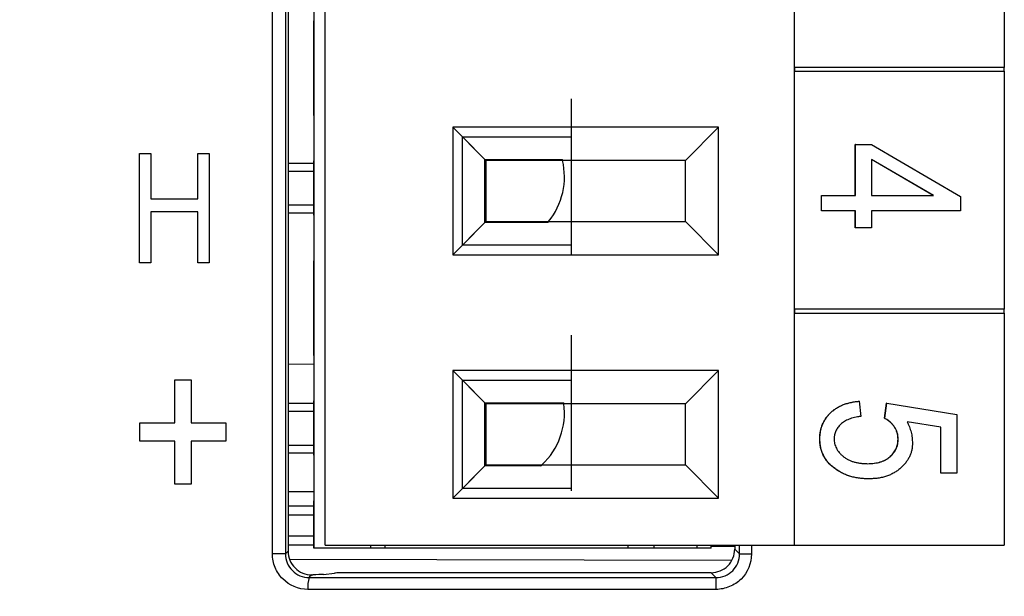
# Model space of a CAD drawing. Header units: millimetres. Extents: x 0 to 840, y 0 to 594.
# Tile 33 of 77: x 312 to 333, y 315 to 327. Entities that reach past the tile are written whole.
import ezdxf

# ---------------------------------------------------------------- set-up
doc = ezdxf.new("R2010")
doc.units = ezdxf.units.MM
doc.header["$LTSCALE"] = 2
doc.linetypes.add('SLD-Solid', pattern=[0])
doc.styles.add('SLDTEXTSTYLE2', font='ARIALN.TTF', dxfattribs={"width": 0.87})
doc.dimstyles.new('SLDDIMSTYLE0', dxfattribs={"dimtxt": 5.4, "dimasz": 5.4, "dimexe": 0, "dimexo": 0.0625, "dimgap": 1.35, "dimtad": 0, "dimdec": 1, "dimrnd": 1e-09, "dimzin": 12, "dimdsep": 46, "dimtxsty": 'SLDTEXTSTYLE2', "dimsah": 1, "dimcen": 0.09, "dimadec": 0, "dimazin": 3, "dimtfac": 1, "dimtdec": 3, "dimtofl": 0, "dimtmove": 0, "dimatfit": 3, "dimfxl": 1, "dimfrac": 2, "dimtolj": 1, "dimtzin": 12, "dimarcsym": 0})

# ---------------------------------------------------------------- blocks, each defined once
blk = doc.blocks.new('_D_2')
at = {"color": 1, "linetype": 'SLD-Solid', "lineweight": 18}
for p, q in [((317.478, 386.238), (280.971, 386.238)), ((282.471, 386.238), (282.471, 340.677)), ((278.271, 336.621), (278.271, 338.142)), ((278.271, 338.142), (286.671, 338.142)), ((286.671, 338.142), (286.671, 336.621)), ((278.271, 321.396), (278.271, 319.874)), ((286.671, 319.874), (286.671, 321.396)), ((278.271, 319.874), (286.671, 319.874)), ((282.471, 256.554), (282.471, 302.114)), ((317.266, 256.554), (280.971, 256.554))]:
    blk.add_line(p, q, dxfattribs=at)
for points in [[(282.471, 386.238), (281.121, 380.838), (283.821, 380.838)], [(282.471, 256.554), (283.821, 261.954), (281.121, 261.954)]]:
    blk.add_solid(points, dxfattribs=at)
at = {"color": 1, "linetype": 'SLD-Solid', "lineweight": 18, "char_height": 5.4, "attachment_point": 1, "rotation": 90, "style": 'SLDTEXTSTYLE2'}
for s, insert in [('5,106', (279.71, 321.396)), ('129,7', (279.71, 303.128))]:
    blk.add_mtext(s, dxfattribs=dict(at, insert=insert))

msp = doc.modelspace()

# ---------------------------------------------------------------- linework, layer by layer
at = {"color": 7, "linetype": 'SLD-Solid', "lineweight": 25}
for p, q in [((317.42, 316.143), (317.42, 341.743)), ((317.697, 341.743), (317.697, 316.143)), ((317.752, 341.688), (317.752, 316.198)), ((318.297, 341.663), (318.297, 316.263)), ((318.534, 316.323), (318.534, 341.623)), ((318.534, 316.323), (318.534, 341.623)), ((328.457, 336.918), (328.457, 326.438)), ((332.897, 331.73), (332.897, 326.438)), ((318.297, 327.963), (318.297, 327.423)), ((318.297, 325.423), (318.297, 327.423)), ((318.297, 327.423), (318.297, 327.423)), ((328.46, 326.438), (328.457, 326.438)), ((328.457, 326.438), (328.457, 326.358)), ((332.897, 326.438), (328.457, 326.438)), ((328.46, 326.358), (328.457, 326.358)), ((328.457, 326.358), (328.457, 321.319)), ((332.9, 326.438), (328.46, 326.438)), ((328.46, 326.438), (328.46, 326.358)), ((328.46, 326.358), (332.9, 326.358)), ((332.9, 326.438), (332.897, 326.438)), ((332.897, 326.358), (332.897, 321.319)), ((332.9, 326.358), (332.9, 326.438)), ((323.737, 325.773), (323.737, 324.969)), ((318.297, 325.423), (318.297, 324.883)), ((318.297, 325.423), (318.297, 325.423)), ((326.857, 325.173), (321.234, 325.173)), ((321.234, 325.173), (321.234, 322.473)), ((321.916, 324.491), (321.234, 325.173)), ((326.154, 324.47), (326.857, 325.173)), ((326.857, 322.473), (326.857, 325.173)), ((318.297, 324.883), (318.297, 324.458)), ((321.438, 324.969), (323.737, 324.969)), ((321.438, 322.676), (321.438, 324.969)), ((321.937, 324.47), (321.438, 324.969)), ((323.737, 324.969), (323.737, 324.47)), ((329.749, 324.806), (330.088, 324.806)), ((329.749, 323.726), (329.749, 324.806)), ((329.752, 324.806), (329.749, 324.806)), ((329.752, 323.726), (329.752, 324.806)), ((329.752, 324.806), (330.091, 324.806)), ((330.091, 324.806), (330.088, 324.806)), ((330.091, 324.806), (331.974, 323.707)), ((314.61, 322.303), (314.61, 324.614)), ((314.61, 324.614), (314.85, 324.614)), ((314.85, 324.614), (314.85, 323.654)), ((315.841, 323.654), (315.841, 324.614)), ((315.841, 324.614), (316.081, 324.614)), ((316.081, 324.614), (316.081, 322.303)), ((321.916, 323.154), (321.916, 324.491)), ((321.916, 324.491), (323.551, 324.491)), ((321.937, 324.47), (321.937, 323.175)), ((323.737, 324.47), (321.937, 324.47)), ((326.154, 324.47), (323.556, 324.47)), ((323.737, 324.47), (323.737, 323.175)), ((326.154, 323.175), (326.154, 324.47)), ((331.401, 323.726), (330.091, 324.49)), ((330.091, 324.49), (330.091, 323.726)), ((331.398, 323.726), (330.091, 324.488)), ((317.752, 324.408), (318.297, 324.408)), ((317.752, 324.408), (318.297, 324.408)), ((318.297, 323.308), (318.297, 324.458)), ((318.297, 324.458), (318.297, 324.458)), ((317.752, 324.241), (318.297, 324.241)), ((314.85, 323.654), (315.841, 323.654)), ((329.033, 323.726), (329.749, 323.726)), ((329.033, 323.405), (329.033, 323.726)), ((329.037, 323.726), (329.033, 323.726)), ((329.037, 323.405), (329.037, 323.726)), ((329.037, 323.726), (329.752, 323.726)), ((329.752, 323.726), (329.749, 323.726)), ((330.091, 323.726), (331.401, 323.726)), ((330.091, 323.726), (331.398, 323.726)), ((331.401, 323.726), (331.398, 323.726)), ((331.974, 323.707), (331.974, 323.405)), ((318.297, 323.525), (317.752, 323.525)), ((315.841, 323.384), (314.85, 323.384)), ((314.85, 323.384), (314.85, 322.303)), ((315.841, 322.303), (315.841, 323.384)), ((317.752, 323.358), (318.297, 323.358)), ((318.297, 323.308), (318.297, 322.883)), ((318.297, 323.308), (318.297, 323.308)), ((329.037, 323.405), (329.033, 323.405)), ((329.752, 323.405), (329.037, 323.405)), ((329.749, 323.045), (329.749, 323.405)), ((329.752, 323.045), (329.752, 323.405)), ((331.974, 323.405), (330.091, 323.405)), ((330.091, 323.405), (330.091, 323.045)), ((321.916, 323.154), (321.234, 322.473)), ((321.937, 323.175), (321.438, 322.676)), ((323.242, 323.154), (321.916, 323.154)), ((321.937, 323.175), (323.737, 323.175)), ((323.26, 323.175), (326.154, 323.175)), ((323.737, 323.175), (323.737, 322.676)), ((326.154, 323.175), (326.857, 322.473)), ((329.752, 323.045), (329.749, 323.045)), ((330.091, 323.045), (329.752, 323.045)), ((318.297, 322.883), (318.297, 322.343)), ((323.737, 322.676), (321.438, 322.676)), ((323.737, 322.676), (323.737, 322.473)), ((321.234, 322.473), (326.857, 322.473)), ((314.85, 322.303), (314.61, 322.303)), ((316.081, 322.303), (315.841, 322.303)), ((318.297, 320.343), (318.297, 322.343)), ((318.297, 322.343), (318.297, 322.343)), ((328.46, 321.319), (328.457, 321.319)), ((328.457, 321.319), (328.457, 321.239)), ((332.897, 321.319), (328.457, 321.319)), ((328.46, 321.239), (328.457, 321.239)), ((328.457, 321.239), (328.457, 316.323)), ((328.46, 321.319), (328.46, 321.239)), ((332.9, 321.319), (328.46, 321.319)), ((328.46, 321.239), (332.9, 321.239)), ((332.9, 321.319), (332.897, 321.319)), ((332.897, 321.239), (332.897, 316.323)), ((332.9, 321.239), (332.9, 321.319)), ((323.737, 320.773), (323.737, 319.819)), ((318.297, 320.343), (318.297, 319.803)), ((318.297, 320.343), (318.297, 320.343)), ((318.297, 320.153), (317.752, 320.155)), ((326.857, 320.023), (321.234, 320.023)), ((321.234, 320.023), (321.234, 317.323)), ((321.916, 319.341), (321.234, 320.023)), ((326.154, 319.32), (326.857, 320.023)), ((326.857, 317.323), (326.857, 320.023)), ((315.354, 318.918), (315.354, 319.828)), ((315.354, 319.828), (315.701, 319.828)), ((315.701, 319.828), (315.701, 318.918)), ((318.297, 319.803), (318.297, 319.378)), ((321.438, 319.819), (323.737, 319.819)), ((321.438, 317.526), (321.438, 319.819)), ((321.937, 319.32), (321.438, 319.819)), ((323.737, 319.819), (323.737, 319.32)), ((317.752, 319.328), (318.297, 319.328)), ((317.752, 319.328), (318.297, 319.328)), ((318.297, 318.228), (318.297, 319.378)), ((318.297, 319.378), (318.297, 319.378)), ((321.916, 318.004), (321.916, 319.341)), ((321.916, 319.341), (323.581, 319.341)), ((323.737, 319.32), (321.937, 319.32)), ((321.937, 319.32), (321.937, 318.025)), ((326.154, 319.32), (323.584, 319.32)), ((323.737, 319.32), (323.737, 318.025)), ((326.154, 318.025), (326.154, 319.32)), ((329.828, 319.371), (329.824, 319.371)), ((329.828, 319.371), (329.865, 319.051)), ((330.367, 319.011), (330.41, 319.331)), ((330.37, 319.011), (330.413, 319.331)), ((330.413, 319.331), (330.41, 319.331)), ((330.413, 319.331), (331.899, 319.091)), ((317.752, 319.161), (318.297, 319.161)), ((331.899, 319.091), (331.899, 317.85)), ((314.617, 318.527), (314.617, 318.918)), ((314.617, 318.918), (315.354, 318.918)), ((315.701, 318.918), (316.438, 318.918)), ((316.438, 318.918), (316.438, 318.527)), ((330.37, 319.011), (330.367, 319.011)), ((331.556, 318.823), (330.844, 318.938)), ((331.56, 318.823), (330.844, 318.938)), ((331.556, 317.85), (331.556, 318.823)), ((331.56, 318.823), (331.556, 318.823)), ((331.56, 317.85), (331.56, 318.823)), ((315.354, 318.527), (314.617, 318.527)), ((315.354, 317.617), (315.354, 318.527)), ((316.438, 318.527), (315.701, 318.527)), ((315.701, 318.527), (315.701, 317.617)), ((317.752, 318.445), (318.297, 318.445)), ((328.999, 318.576), (328.996, 318.576)), ((330.656, 318.571), (330.653, 318.571)), ((317.752, 318.278), (318.297, 318.278)), ((318.297, 318.228), (318.297, 317.803)), ((318.297, 318.228), (318.297, 318.228)), ((321.916, 318.004), (321.234, 317.323)), ((321.937, 318.025), (321.438, 317.526)), ((323.096, 318.004), (321.916, 318.004)), ((321.937, 318.025), (323.737, 318.025)), ((323.12, 318.025), (326.154, 318.025)), ((323.737, 318.025), (323.737, 317.526)), ((326.154, 318.025), (326.857, 317.323)), ((318.297, 317.803), (318.297, 317.263)), ((331.56, 317.85), (331.556, 317.85)), ((331.899, 317.85), (331.56, 317.85)), ((315.701, 317.617), (315.354, 317.617)), ((330.024, 317.73), (330.021, 317.73)), ((323.737, 317.526), (321.438, 317.526)), ((323.737, 317.526), (323.737, 317.473)), ((318.297, 316.263), (318.297, 317.263)), ((321.234, 317.323), (326.857, 317.323)), ((317.752, 317.159), (318.297, 317.16)), ((317.697, 316.143), (317.42, 316.143)), ((318.297, 316.323), (317.752, 316.325)), ((319.497, 316.263), (318.297, 316.263)), ((318.297, 316.263), (318.297, 316.263)), ((318.534, 316.323), (328.457, 316.323)), ((318.534, 316.323), (318.534, 316.323)), ((319.497, 316.323), (319.497, 316.263)), ((319.797, 316.263), (319.497, 316.263)), ((319.797, 316.323), (319.797, 316.263)), ((324.947, 316.263), (319.797, 316.263)), ((324.947, 316.263), (324.947, 316.323)), ((324.947, 316.263), (324.947, 316.323)), ((325.497, 316.263), (324.947, 316.263)), ((324.947, 316.263), (324.947, 316.263)), ((325.497, 316.263), (325.497, 316.323)), ((326.397, 316.263), (325.497, 316.263)), ((326.397, 316.323), (326.397, 316.263)), ((326.697, 316.263), (326.397, 316.263)), ((326.697, 316.263), (326.697, 316.323)), ((327.198, 316.3), (326.697, 316.301)), ((327.198, 316.323), (327.198, 316.242)), ((327.301, 316.14), (327.553, 316.14)), ((328.457, 316.323), (332.897, 316.323)), ((318.498, 315.708), (318.736, 315.734)), ((326.699, 315.743), (318.985, 315.743)), ((318.254, 315.699), (318.273, 315.699))]:
    msp.add_line(p, q, dxfattribs=at)
at = {"color": 8, "linetype": 'SLD-Solid', "lineweight": 25}
for p, q in [((317.752, 317.459), (318.297, 317.46)), ((318.297, 316.96), (317.752, 316.959)), ((317.752, 316.525), (318.297, 316.523)), ((327.301, 316.14), (327.301, 316.323)), ((327.553, 316.323), (327.553, 316.14)), ((327.132, 316), (317.784, 316.025))]:
    msp.add_line(p, q, dxfattribs=at)
at = {"color": 7, "linetype": 'SLD-Solid', "lineweight": 25, "flags": 128}
for points in [[(317.697, 316.143), (317.716, 316.162), (317.752, 316.198)], [(327.198, 316.242), (327.257, 316.183), (327.301, 316.14)], [(326.802, 315.64), (326.762, 315.68), (326.699, 315.743)], [(318.254, 315.699), (318.201, 315.646), (318.195, 315.64)], [(326.802, 315.64), (326.802, 315.633), (326.802, 315.617), (326.802, 315.594), (326.802, 315.563), (326.802, 315.525), (326.802, 315.483), (326.802, 315.438), (326.802, 315.39)]]:
    msp.add_lwpolyline(points, dxfattribs=at)
at = {"color": 7, "linetype": 'SLD-Solid', "lineweight": 25}
for centre, radius, start, end in [((322.097, 324.123), 1.5, 320.8369, 13.3872), ((322.097, 324.123), 1.5, 13.3872, 14.2164), ((322.097, 324.123), 1.5, 319.7905, 320.8369), ((322.097, 319.123), 1.5, 312.9851, 7.5581), ((322.097, 319.123), 1.5, 7.558, 8.3711), ((322.097, 319.123), 1.5, 311.7907, 312.9851), ((318.882, 315.447), 0.713, 164.3846, 184.6304)]:
    msp.add_arc(centre, radius, start, end, dxfattribs=at)
for points, knots in [([(328.996, 318.576), (328.996, 318.602), (328.998, 318.654), (329.008, 318.73), (329.025, 318.803), (329.049, 318.873), (329.081, 318.94), (329.118, 319.003), (329.164, 319.063), (329.215, 319.12), (329.272, 319.173), (329.336, 319.219), (329.404, 319.26), (329.478, 319.295), (329.557, 319.322), (329.641, 319.345), (329.731, 319.362), (329.792, 319.368), (329.824, 319.371)], [0, 0, 0, 0, 0.059912, 0.117945, 0.174735, 0.230936, 0.287224, 0.344014, 0.402168, 0.461963, 0.523266, 0.585056, 0.64821, 0.713072, 0.780208, 0.849785, 0.923108, 1, 1, 1, 1]), ([(328.999, 318.576), (329, 318.602), (329.001, 318.654), (329.011, 318.73), (329.028, 318.803), (329.053, 318.873), (329.084, 318.94), (329.122, 319.003), (329.167, 319.063), (329.218, 319.12), (329.276, 319.173), (329.339, 319.219), (329.407, 319.26), (329.481, 319.295), (329.56, 319.322), (329.645, 319.345), (329.734, 319.362), (329.796, 319.368), (329.828, 319.371)], [0, 0, 0, 0, 0.059912, 0.117945, 0.174735, 0.230936, 0.287224, 0.344014, 0.402168, 0.461963, 0.523266, 0.585056, 0.64821, 0.713072, 0.780208, 0.849785, 0.923108, 1, 1, 1, 1]), ([(329.865, 319.051), (329.842, 319.048), (329.797, 319.041), (329.733, 319.027), (329.672, 319.012), (329.617, 318.991), (329.566, 318.97), (329.519, 318.944), (329.477, 318.916), (329.44, 318.884), (329.407, 318.851), (329.379, 318.816), (329.355, 318.78), (329.334, 318.743), (329.319, 318.704), (329.309, 318.663), (329.302, 318.622), (329.301, 318.594), (329.3, 318.579)], [0, 0, 0, 0, 0.0882014, 0.1718893, 0.250417, 0.3244954, 0.3944549, 0.4608553, 0.5235657, 0.5835686, 0.6410899, 0.696114, 0.7480632, 0.7995119, 0.8496678, 0.8992658, 0.9491826, 1, 1, 1, 1]), ([(330.653, 318.571), (330.652, 318.593), (330.65, 318.638), (330.635, 318.703), (330.611, 318.766), (330.578, 318.826), (330.537, 318.882), (330.487, 318.931), (330.43, 318.976), (330.388, 318.999), (330.367, 319.011)], [0, 0, 0, 0, 0.117922, 0.235243, 0.355137, 0.478426, 0.604034, 0.731147, 0.862946, 1, 1, 1, 1]), ([(330.656, 318.571), (330.655, 318.593), (330.653, 318.638), (330.639, 318.703), (330.614, 318.766), (330.581, 318.826), (330.54, 318.882), (330.49, 318.931), (330.434, 318.976), (330.391, 318.999), (330.37, 319.011)], [0, 0, 0, 0, 0.117922, 0.235243, 0.355137, 0.478426, 0.604034, 0.731147, 0.862946, 1, 1, 1, 1]), ([(330.844, 318.938), (330.861, 318.902), (330.895, 318.831), (330.931, 318.717), (330.953, 318.601), (330.956, 318.521), (330.957, 318.482)], [0, 0, 0, 0, 0.254405, 0.503488, 0.750493, 1, 1, 1, 1]), ([(330.021, 317.73), (329.986, 317.731), (329.918, 317.732), (329.818, 317.743), (329.722, 317.761), (329.629, 317.786), (329.54, 317.818), (329.455, 317.858), (329.373, 317.905), (329.297, 317.958), (329.226, 318.017), (329.164, 318.082), (329.112, 318.152), (329.069, 318.228), (329.036, 318.308), (329.013, 318.393), (328.998, 318.483), (328.997, 318.545), (328.996, 318.576)], [0, 0, 0, 0, 0.071521, 0.140909, 0.208148, 0.273948, 0.338678, 0.402514, 0.466303, 0.529947, 0.59236, 0.651807, 0.709655, 0.766143, 0.822514, 0.879698, 0.938588, 1, 1, 1, 1]), ([(330.024, 317.73), (329.989, 317.731), (329.921, 317.732), (329.821, 317.743), (329.725, 317.761), (329.632, 317.786), (329.543, 317.818), (329.458, 317.858), (329.377, 317.905), (329.3, 317.958), (329.23, 318.017), (329.168, 318.082), (329.116, 318.152), (329.073, 318.228), (329.04, 318.308), (329.016, 318.393), (329.002, 318.483), (329, 318.545), (328.999, 318.576)], [0, 0, 0, 0, 0.071521, 0.140909, 0.208148, 0.273948, 0.338678, 0.402514, 0.466303, 0.529947, 0.59236, 0.651807, 0.709655, 0.766143, 0.822514, 0.879698, 0.938588, 1, 1, 1, 1]), ([(329.3, 318.579), (329.301, 318.562), (329.302, 318.526), (329.311, 318.475), (329.326, 318.425), (329.347, 318.377), (329.374, 318.331), (329.407, 318.287), (329.446, 318.245), (329.49, 318.205), (329.539, 318.168), (329.594, 318.137), (329.652, 318.11), (329.715, 318.088), (329.782, 318.071), (329.853, 318.059), (329.929, 318.052), (329.981, 318.051), (330.008, 318.05)], [0, 0, 0, 0, 0.052097, 0.103102, 0.153801, 0.205254, 0.257724, 0.312193, 0.369736, 0.430062, 0.492868, 0.556935, 0.622975, 0.69147, 0.76315, 0.838092, 0.916752, 1, 1, 1, 1]), ([(330.004, 318.05), (330.029, 318.051), (330.078, 318.052), (330.148, 318.059), (330.215, 318.07), (330.277, 318.086), (330.335, 318.107), (330.389, 318.132), (330.438, 318.162), (330.483, 318.197), (330.523, 318.235), (330.557, 318.276), (330.586, 318.319), (330.611, 318.365), (330.629, 318.413), (330.643, 318.464), (330.651, 318.517), (330.652, 318.553), (330.653, 318.571)], [0, 0, 0, 0, 0.0820026, 0.1597716, 0.2336177, 0.3034281, 0.3703725, 0.4345243, 0.4964024, 0.5573275, 0.6162826, 0.6725039, 0.7274967, 0.780969, 0.8345386, 0.8882595, 0.9431159, 1, 1, 1, 1]), ([(330.008, 318.05), (330.032, 318.051), (330.081, 318.052), (330.152, 318.059), (330.218, 318.07), (330.281, 318.086), (330.338, 318.107), (330.392, 318.132), (330.442, 318.162), (330.486, 318.197), (330.526, 318.235), (330.56, 318.276), (330.59, 318.319), (330.615, 318.365), (330.632, 318.413), (330.647, 318.464), (330.654, 318.517), (330.655, 318.553), (330.656, 318.571)], [0, 0, 0, 0, 0.0820026, 0.1597716, 0.2336177, 0.3034281, 0.3703725, 0.4345243, 0.4964024, 0.5573275, 0.6162826, 0.6725039, 0.7274967, 0.780969, 0.8345386, 0.8882595, 0.9431159, 1, 1, 1, 1]), ([(330.957, 318.482), (330.956, 318.457), (330.955, 318.407), (330.943, 318.335), (330.923, 318.265), (330.895, 318.197), (330.859, 318.132), (330.816, 318.07), (330.764, 318.009), (330.705, 317.953), (330.639, 317.901), (330.568, 317.855), (330.49, 317.816), (330.407, 317.785), (330.32, 317.759), (330.226, 317.742), (330.127, 317.732), (330.059, 317.731), (330.024, 317.73)], [0, 0, 0, 0, 0.053814, 0.106953, 0.15923, 0.211988, 0.266417, 0.321946, 0.380432, 0.441804, 0.505005, 0.5688, 0.634227, 0.701337, 0.770983, 0.843866, 0.92005, 1, 1, 1, 1]), ([(318.171, 315.39), (317.972, 315.39), (317.778, 315.472), (317.571, 315.68), (317.515, 315.763), (317.439, 315.946), (317.42, 316.043), (317.42, 316.143)], [0, 0, 0, 0, 0.5, 0.5, 0.75, 0.75, 1, 1, 1, 1]), ([(317.697, 316.143), (317.697, 316.01), (317.751, 315.88), (317.934, 315.695), (318.063, 315.64), (318.195, 315.64)], [0, 0, 0, 0, 0.5, 0.5, 1, 1, 1, 1]), ([(317.752, 316.198), (317.752, 316.066), (317.806, 315.936), (317.991, 315.752), (318.121, 315.698), (318.254, 315.699)], [0, 0, 0, 0, 0.5, 0.5, 1, 1, 1, 1]), ([(326.699, 315.743), (326.831, 315.743), (326.96, 315.797), (327.144, 315.981), (327.198, 316.11), (327.198, 316.242)], [0, 0, 0, 0, 0.5, 0.5, 1, 1, 1, 1]), ([(326.802, 315.64), (326.934, 315.64), (327.063, 315.694), (327.247, 315.878), (327.301, 316.008), (327.301, 316.14)], [0, 0, 0, 0, 0.5, 0.5, 1, 1, 1, 1]), ([(327.553, 316.14), (327.553, 315.941), (327.471, 315.747), (327.263, 315.54), (327.18, 315.485), (326.998, 315.41), (326.901, 315.39), (326.802, 315.39)], [0, 0, 0, 0, 0.5, 0.5, 0.75, 0.75, 1, 1, 1, 1]), ([(318.985, 315.743), (318.934, 315.743), (318.883, 315.742), (318.795, 315.739), (318.759, 315.737), (318.736, 315.734)], [0, 0, 0, 0, 0.5, 0.5, 1, 1, 1, 1])]:
    msp.add_open_spline(points, degree=3, knots=knots, dxfattribs=at)
for points in [[(318.195, 315.64), (321.056, 315.64), (323.925, 315.64), (326.802, 315.64)], [(318.498, 315.708), (318.456, 315.703), (318.367, 315.699), (318.273, 315.699)], [(326.802, 315.39), (323.917, 315.39), (321.04, 315.39), (318.171, 315.39)]]:
    msp.add_open_spline(points, degree=3, dxfattribs=at)

# ---------------------------------------------------------------- dimensions: what is measured, and where the dimension line sits
at = {"color": 1, "linetype": 'SLD-Solid', "lineweight": 18}
dim = msp.add_linear_dim(base=(282.471, 256.554), p1=(319.478, 386.238), p2=(319.266, 256.554), angle=90, dimstyle='SLDDIMSTYLE0', dxfattribs=at)
dim.commit()
dim.dimension.update_dxf_attribs({"geometry": '_D_2', "text_midpoint": (282.471, 321.396), "dimtype": 160})

doc.saveas('drawing.dxf')
